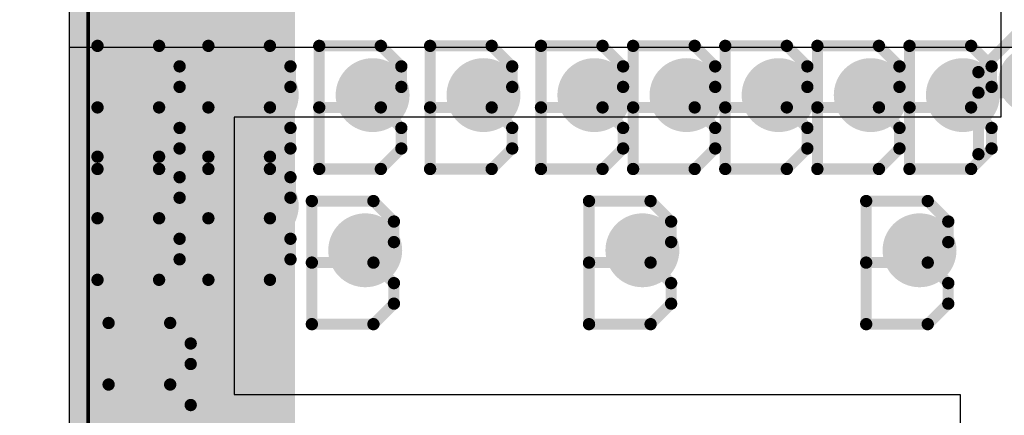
# Model space of a CAD drawing. Extents: x -1.6 to 9, y -2.8 to 5.2.
# Tile 33 of 197: x -0.019 to 0.248, y 0.855 to 0.962. Entities that reach past the tile are written whole.
import ezdxf

# ---------------------------------------------------------------- set-up
doc = ezdxf.new("R2010")
doc.units = 0
doc.layers.get('0').update_dxf_attribs({"linetype": 'CONTINUOUS'})
for name, color, linetype in [('dfn6-15-57-c_board_dimension', 6, 'CONTINUOUS'), ('dfn6-15-57-c_copper_signal_1', 1, 'CONTINUOUS'), ('dfn6-15-57-c_copper_signal_2', 1, 'CONTINUOUS'), ('dfn6-15-57-c_copper_signal_bot', 5, 'CONTINUOUS'), ('dfn6-15-57-c_copper_signal_top', 1, 'CONTINUOUS'), ('dfn6-15-57-c_drawing_1', 1, 'CONTINUOUS'), ('dfn6-15-57-c_drillmap_1', 1, 'CONTINUOUS'), ('dfn6-15-57-c_profile', 1, 'CONTINUOUS'), ('dfn6-15-57-c_pth_drill', 1, 'CONTINUOUS'), ('dfn6-15-57-c_soldermask_bot', 1, 'CONTINUOUS'), ('dfn6-15-57-c_soldermask_top', 1, 'CONTINUOUS')]:
    doc.layers.add(name, color=color, linetype=linetype)

# ---------------------------------------------------------------- blocks, each defined once
blk = doc.blocks.new('D10')
at = {"const_width": 0.115}
blk.add_lwpolyline([(-0.025, 0), (0.025, 0)], dxfattribs=at)
blk = doc.blocks.new('D14')
at = {"const_width": 0.015}
blk.add_lwpolyline([(-0.01, 0), (0.01, 0)], dxfattribs=at)
blk = doc.blocks.new('D15')
at = {"const_width": 0.01}
blk.add_lwpolyline([(-0.005, 0, 1), (0.005, 0, 1)], format="xyb", close=True, dxfattribs=at)
blk = doc.blocks.new('D16')
at = {"const_width": 0.009}
blk.add_lwpolyline([(-0.0045, 0, 1), (0.0045, 0, 1)], format="xyb", close=True, dxfattribs=at)
blk = doc.blocks.new('D19')
at = {"const_width": 0.27}
blk.add_lwpolyline([(-0.025, 0), (0.025, 0)], dxfattribs=at)
blk = doc.blocks.new('D21')
at = {"const_width": 0.27}
blk.add_lwpolyline([(-0.025, 0), (0.025, 0)], dxfattribs=at)
blk = doc.blocks.new('D22')
at = {"const_width": 0.059055}
blk.add_lwpolyline([(-0.029528, 0), (0.029528, 0)], dxfattribs=at)
blk = doc.blocks.new('D23')
at = {"const_width": 0.272}
blk.add_lwpolyline([(-0.026, 0), (0.026, 0)], dxfattribs=at)
blk = doc.blocks.new('D38')
at = {"const_width": 0.005}
blk.add_lwpolyline([(-0.0025, 0, 1), (0.0025, 0, 1)], format="xyb", close=True, dxfattribs=at)
blk = doc.blocks.new('D42')
at = {"const_width": 0.001667}
blk.add_lwpolyline([(-0.000833, 0, 1), (0.000833, 0, 1)], format="xyb", close=True, dxfattribs=at)
blk = doc.blocks.new('D25')
at = {"const_width": 0.0025}
blk.add_lwpolyline([(-0.00125, 0, 1), (0.00125, 0, 1)], format="xyb", close=True, dxfattribs=at)

msp = doc.modelspace()

# ---------------------------------------------------------------- linework, layer by layer
at = {"layer": 'dfn6-15-57-c_board_dimension', "color": 6, "const_width": 0.01}
msp.add_lwpolyline([(0, 0.675), (0, 1.5)], dxfattribs=at)
at = {"layer": 'dfn6-15-57-c_copper_signal_1', "color": 1}
msp.add_lwpolyline([(0.053195, 0.585), (0.053195, 0.675), (0.052419, 0.678901), (0.050209, 0.682209), (0.046901, 0.684419), (0.042999, 0.685195), (0.010195, 0.685195), (0.010195, 0.715), (-0.005, 0.715), (-0.005, 1.235), (0.010195, 1.235), (0.010195, 1.489805), (0.589805, 1.489805), (0.589805, 1.235)], dxfattribs=at)
at = {"layer": 'dfn6-15-57-c_copper_signal_2', "color": 1}
msp.add_lwpolyline([(0.053195, 0.585), (0.053195, 0.675), (0.052419, 0.678901), (0.050209, 0.682209), (0.046901, 0.684419), (0.042999, 0.685195), (0.010195, 0.685195), (0.010195, 0.715), (-0.005, 0.715), (-0.005, 1.235), (0.010195, 1.235), (0.010195, 1.489805), (0.589805, 1.489805), (0.589805, 1.235)], dxfattribs=at)
at = {"layer": 'dfn6-15-57-c_copper_signal_bot', "color": 5}
msp.add_lwpolyline([(0.053195, 0.585), (0.053195, 0.675), (0.052419, 0.678901), (0.050209, 0.682209), (0.046901, 0.684419), (0.042999, 0.685195), (0.010195, 0.685195), (0.010195, 0.715), (-0.005, 0.715), (-0.005, 1.235), (0.010195, 1.235), (0.010195, 1.489805), (0.589805, 1.489805), (0.589805, 1.235)], dxfattribs=at)
at = {"layer": 'dfn6-15-57-c_copper_signal_top', "color": 1}
msp.add_lwpolyline([(0.053195, 0.585), (0.053195, 0.675), (0.052419, 0.678901), (0.050209, 0.682209), (0.046901, 0.684419), (0.042999, 0.685195), (0.010195, 0.685195), (0.010195, 0.715), (-0.005, 0.715), (-0.005, 0.955), (0.065, 0.955), (0.065, 0.955), (0.257153, 0.955)], dxfattribs=at)
at = {"layer": 'dfn6-15-57-c_drawing_1', "color": 1, "const_width": 0.003}
for points in [[(0.240929, 0.948221), (0.252037, 0.959328)], [(0.002559, 0.955328), (0.002559, 0.922006)], [(0.019221, 0.955328), (0.002559, 0.955328)], [(0.024774, 0.949774), (0.019221, 0.955328)], [(0.032559, 0.955328), (0.032559, 0.922006)], [(0.049221, 0.955328), (0.032559, 0.955328)], [(0.054774, 0.949774), (0.049221, 0.955328)], [(0.062559, 0.955328), (0.062559, 0.922006)], [(0.079221, 0.955328), (0.062559, 0.955328)], [(0.084774, 0.949774), (0.079221, 0.955328)], [(0.092559, 0.955328), (0.092559, 0.922006)], [(0.109221, 0.955328), (0.092559, 0.955328)], [(0.114774, 0.949774), (0.109221, 0.955328)], [(0.122559, 0.955328), (0.122559, 0.922006)], [(0.13922, 0.955328), (0.122559, 0.955328)], [(0.144774, 0.949774), (0.13922, 0.955328)], [(0.147491, 0.955328), (0.147491, 0.922006)], [(0.164152, 0.955328), (0.147491, 0.955328)], [(0.169706, 0.949774), (0.164152, 0.955328)], [(0.172422, 0.955328), (0.172422, 0.922006)], [(0.189083, 0.955328), (0.172422, 0.955328)], [(0.194637, 0.949774), (0.189083, 0.955328)], [(0.197353, 0.955328), (0.197353, 0.922006)], [(0.214014, 0.955328), (0.197353, 0.955328)], [(0.219568, 0.949774), (0.214014, 0.955328)], [(0.222284, 0.955328), (0.222284, 0.922006)], [(0.238945, 0.955328), (0.222284, 0.955328)], [(0.244499, 0.949774), (0.238945, 0.955328)], [(0.024774, 0.944221), (0.024774, 0.949774)], [(0.054774, 0.944221), (0.054774, 0.949774)], [(0.084774, 0.944221), (0.084774, 0.949774)], [(0.114774, 0.944221), (0.114774, 0.949774)], [(0.144774, 0.944221), (0.144774, 0.949774)], [(0.169706, 0.944221), (0.169706, 0.949774)], [(0.194637, 0.944221), (0.194637, 0.949774)], [(0.219568, 0.944221), (0.219568, 0.949774)], [(0.244499, 0.944221), (0.244499, 0.949774)], [(0.240929, 0.926006), (0.240929, 0.948221)], [(0.019221, 0.938667), (0.024774, 0.944221)], [(0.049221, 0.938667), (0.054774, 0.944221)], [(0.079221, 0.938667), (0.084774, 0.944221)], [(0.109221, 0.938667), (0.114774, 0.944221)], [(0.13922, 0.938667), (0.144774, 0.944221)], [(0.164152, 0.938667), (0.169706, 0.944221)], [(0.189083, 0.938667), (0.194637, 0.944221)], [(0.214014, 0.938667), (0.219568, 0.944221)], [(0.238945, 0.938667), (0.244499, 0.944221)], [(0.263144, 0.942667), (0.240929, 0.942667)], [(0.019221, 0.938667), (0.002559, 0.938667)], [(0.002559, 0.938667), (0.019221, 0.938667)], [(0.024774, 0.933113), (0.019221, 0.938667)], [(0.049221, 0.938667), (0.032559, 0.938667)], [(0.032559, 0.938667), (0.049221, 0.938667)], [(0.054774, 0.933113), (0.049221, 0.938667)], [(0.079221, 0.938667), (0.062559, 0.938667)], [(0.062559, 0.938667), (0.079221, 0.938667)], [(0.084774, 0.933113), (0.079221, 0.938667)], [(0.109221, 0.938667), (0.092559, 0.938667)], [(0.092559, 0.938667), (0.109221, 0.938667)], [(0.114774, 0.933113), (0.109221, 0.938667)], [(0.13922, 0.938667), (0.122559, 0.938667)], [(0.122559, 0.938667), (0.13922, 0.938667)], [(0.144774, 0.933113), (0.13922, 0.938667)], [(0.164152, 0.938667), (0.147491, 0.938667)], [(0.147491, 0.938667), (0.164152, 0.938667)], [(0.169706, 0.933113), (0.164152, 0.938667)], [(0.189083, 0.938667), (0.172422, 0.938667)], [(0.172422, 0.938667), (0.189083, 0.938667)], [(0.194637, 0.933113), (0.189083, 0.938667)], [(0.214014, 0.938667), (0.197353, 0.938667)], [(0.197353, 0.938667), (0.214014, 0.938667)], [(0.219568, 0.933113), (0.214014, 0.938667)], [(0.238945, 0.938667), (0.222284, 0.938667)], [(0.222284, 0.938667), (0.238945, 0.938667)], [(0.244499, 0.933113), (0.238945, 0.938667)], [(0.024774, 0.927559), (0.024774, 0.933113)], [(0.054774, 0.927559), (0.054774, 0.933113)], [(0.084774, 0.927559), (0.084774, 0.933113)], [(0.114774, 0.927559), (0.114774, 0.933113)], [(0.144774, 0.927559), (0.144774, 0.933113)], [(0.169706, 0.927559), (0.169706, 0.933113)], [(0.194637, 0.927559), (0.194637, 0.933113)], [(0.219568, 0.927559), (0.219568, 0.933113)], [(0.244499, 0.927559), (0.244499, 0.933113)], [(0.019221, 0.922006), (0.024774, 0.927559)], [(0.049221, 0.922006), (0.054774, 0.927559)], [(0.079221, 0.922006), (0.084774, 0.927559)], [(0.109221, 0.922006), (0.114774, 0.927559)], [(0.13922, 0.922006), (0.144774, 0.927559)], [(0.164152, 0.922006), (0.169706, 0.927559)], [(0.189083, 0.922006), (0.194637, 0.927559)], [(0.214014, 0.922006), (0.219568, 0.927559)], [(0.238945, 0.922006), (0.244499, 0.927559)], [(0.002559, 0.925328), (0.002559, 0.892006)], [(0.019221, 0.925328), (0.002559, 0.925328)], [(0.024774, 0.919774), (0.019221, 0.925328)], [(0.032559, 0.925328), (0.032559, 0.892006)], [(0.049221, 0.925328), (0.032559, 0.925328)], [(0.054774, 0.919774), (0.049221, 0.925328)], [(0.002559, 0.922006), (0.019221, 0.922006)], [(0.032559, 0.922006), (0.049221, 0.922006)], [(0.062559, 0.922006), (0.079221, 0.922006)], [(0.092559, 0.922006), (0.109221, 0.922006)], [(0.122559, 0.922006), (0.13922, 0.922006)], [(0.147491, 0.922006), (0.164152, 0.922006)], [(0.172422, 0.922006), (0.189083, 0.922006)], [(0.197353, 0.922006), (0.214014, 0.922006)], [(0.222284, 0.922006), (0.238945, 0.922006)], [(0.024774, 0.914221), (0.024774, 0.919774)], [(0.054774, 0.914221), (0.054774, 0.919774)], [(0.019221, 0.908667), (0.024774, 0.914221)], [(0.049221, 0.908667), (0.054774, 0.914221)], [(0.060559, 0.913328), (0.060559, 0.880006)], [(0.077221, 0.913328), (0.060559, 0.913328)], [(0.082774, 0.907774), (0.077221, 0.913328)], [(0.135559, 0.913328), (0.135559, 0.880006)], [(0.15222, 0.913328), (0.135559, 0.913328)], [(0.157774, 0.907774), (0.15222, 0.913328)], [(0.210559, 0.913328), (0.210559, 0.880006)], [(0.22722, 0.913328), (0.210559, 0.913328)], [(0.232774, 0.907774), (0.22722, 0.913328)], [(0.019221, 0.908667), (0.002559, 0.908667)], [(0.002559, 0.908667), (0.019221, 0.908667)], [(0.024774, 0.903113), (0.019221, 0.908667)], [(0.049221, 0.908667), (0.032559, 0.908667)], [(0.032559, 0.908667), (0.049221, 0.908667)], [(0.054774, 0.903113), (0.049221, 0.908667)], [(0.082774, 0.902221), (0.082774, 0.907774)], [(0.157774, 0.902221), (0.157774, 0.907774)], [(0.232774, 0.902221), (0.232774, 0.907774)], [(0.024774, 0.897559), (0.024774, 0.903113)], [(0.054774, 0.897559), (0.054774, 0.903113)], [(0.077221, 0.896667), (0.082774, 0.902221)], [(0.15222, 0.896667), (0.157774, 0.902221)], [(0.22722, 0.896667), (0.232774, 0.902221)], [(0.019221, 0.892006), (0.024774, 0.897559)], [(0.049221, 0.892006), (0.054774, 0.897559)], [(0.077221, 0.896667), (0.060559, 0.896667)], [(0.060559, 0.896667), (0.077221, 0.896667)], [(0.082774, 0.891113), (0.077221, 0.896667)], [(0.15222, 0.896667), (0.135559, 0.896667)], [(0.135559, 0.896667), (0.15222, 0.896667)], [(0.157774, 0.891113), (0.15222, 0.896667)], [(0.22722, 0.896667), (0.210559, 0.896667)], [(0.210559, 0.896667), (0.22722, 0.896667)], [(0.232774, 0.891113), (0.22722, 0.896667)], [(0.002559, 0.892006), (0.019221, 0.892006)], [(0.032559, 0.892006), (0.049221, 0.892006)], [(0.082774, 0.885559), (0.082774, 0.891113)], [(0.157774, 0.885559), (0.157774, 0.891113)], [(0.232774, 0.885559), (0.232774, 0.891113)], [(0.077221, 0.880006), (0.082774, 0.885559)], [(0.15222, 0.880006), (0.157774, 0.885559)], [(0.22722, 0.880006), (0.232774, 0.885559)], [(0.005559, 0.880328), (0.005559, 0.847006)], [(0.022221, 0.880328), (0.005559, 0.880328)], [(0.027774, 0.874774), (0.022221, 0.880328)], [(0.060559, 0.880006), (0.077221, 0.880006)], [(0.135559, 0.880006), (0.15222, 0.880006)], [(0.210559, 0.880006), (0.22722, 0.880006)], [(0.027774, 0.869221), (0.027774, 0.874774)], [(0.022221, 0.863667), (0.027774, 0.869221)], [(0.022221, 0.863667), (0.005559, 0.863667)], [(0.005559, 0.863667), (0.022221, 0.863667)], [(0.027774, 0.858113), (0.022221, 0.863667)], [(0.027774, 0.852559), (0.027774, 0.858113)]]:
    msp.add_lwpolyline(points, dxfattribs=at)
at = {"layer": 'dfn6-15-57-c_drillmap_1', "color": 1, "const_width": 0.005}
for points in [[(0.017, 0.937), (0.017, 0.947)], [(0.047, 0.937), (0.047, 0.947)], [(0.077, 0.937), (0.077, 0.947)], [(0.107, 0.937), (0.107, 0.947)], [(0.137, 0.937), (0.137, 0.947)], [(0.161931, 0.937), (0.161931, 0.947)], [(0.186862, 0.937), (0.186862, 0.947)], [(0.211793, 0.937), (0.211793, 0.947)], [(0.236724, 0.937), (0.236724, 0.947)], [(0.012, 0.942), (0.022, 0.942)], [(0.042, 0.942), (0.052, 0.942)], [(0.072, 0.942), (0.082, 0.942)], [(0.102, 0.942), (0.112, 0.942)], [(0.132, 0.942), (0.142, 0.942)], [(0.156931, 0.942), (0.166931, 0.942)], [(0.181862, 0.942), (0.191862, 0.942)], [(0.206793, 0.942), (0.216793, 0.942)], [(0.231724, 0.942), (0.241724, 0.942)], [(0.017, 0.907), (0.017, 0.917)], [(0.047, 0.907), (0.047, 0.917)], [(0.012, 0.912), (0.022, 0.912)], [(0.042, 0.912), (0.052, 0.912)], [(0.075, 0.895), (0.075, 0.905)], [(0.15, 0.895), (0.15, 0.905)], [(0.225, 0.895), (0.225, 0.905)], [(0.07, 0.9), (0.08, 0.9)], [(0.145, 0.9), (0.155, 0.9)], [(0.22, 0.9), (0.23, 0.9)], [(0.02, 0.862), (0.02, 0.872)], [(0.015, 0.867), (0.025, 0.867)]]:
    msp.add_lwpolyline(points, dxfattribs=at)
at = {"layer": 'dfn6-15-57-c_profile', "color": 1, "const_width": 0.001}
msp.add_lwpolyline([(0, 0.675), (0, 1.5)], dxfattribs=at)
at = {"layer": 'dfn6-15-57-c_soldermask_bot', "color": 1}
msp.add_lwpolyline([(0.043, 0.586), (0.043, 0.675), (0, 0.675), (0, 0.714), (-0.005, 0.714), (-0.005, 1.236), (0, 1.236), (0, 1.5), (0.6, 1.5), (0.6, 1.236)], dxfattribs=at)
at = {"layer": 'dfn6-15-57-c_soldermask_top', "color": 1}
msp.add_lwpolyline([(0.236, 1.089), (0.0395, 1.089), (0.0395, 1.014), (0.247, 1.014), (0.247, 0.936), (0.0395, 0.936), (0.0395, 0.861), (0.236, 0.861), (0.236, 0.714), (-0.005, 0.714), (-0.005, 1.236), (0.236, 1.236), (0.236, 1.089)], dxfattribs=at)

# ---------------------------------------------------------------- block references
at = {"layer": 'dfn6-15-57-c_copper_signal_1'}
for name, p in [('D19', (0.03, 0.975)), ('D16', (0.25537, 0.946)), ('D15', (0.017, 0.942)), ('D15', (0.047, 0.942)), ('D15', (0.077, 0.942)), ('D15', (0.107, 0.942)), ('D15', (0.137, 0.942)), ('D15', (0.161931, 0.942)), ('D15', (0.186862, 0.942)), ('D15', (0.211793, 0.942)), ('D15', (0.236724, 0.942)), ('D15', (0.017, 0.912)), ('D15', (0.047, 0.912)), ('D15', (0.075, 0.9)), ('D15', (0.15, 0.9)), ('D15', (0.225, 0.9)), ('D15', (0.02, 0.867))]:
    msp.add_blockref(name, p, dxfattribs=at)
at = {"layer": 'dfn6-15-57-c_copper_signal_2'}
for name, p in [('D19', (0.03, 0.975)), ('D16', (0.25537, 0.946)), ('D15', (0.017, 0.942)), ('D15', (0.047, 0.942)), ('D15', (0.077, 0.942)), ('D15', (0.107, 0.942)), ('D15', (0.137, 0.942)), ('D15', (0.161931, 0.942)), ('D15', (0.186862, 0.942)), ('D15', (0.211793, 0.942)), ('D15', (0.236724, 0.942)), ('D15', (0.017, 0.912)), ('D15', (0.047, 0.912)), ('D15', (0.075, 0.9)), ('D15', (0.15, 0.9)), ('D15', (0.225, 0.9)), ('D15', (0.02, 0.867))]:
    msp.add_blockref(name, p, dxfattribs=at)
at = {"layer": 'dfn6-15-57-c_copper_signal_bot'}
for name, p in [('D21', (0.03, 0.975)), ('D16', (0.25537, 0.946)), ('D15', (0.017, 0.942)), ('D15', (0.047, 0.942)), ('D15', (0.077, 0.942)), ('D15', (0.107, 0.942)), ('D15', (0.137, 0.942)), ('D15', (0.161931, 0.942)), ('D15', (0.186862, 0.942)), ('D15', (0.211793, 0.942)), ('D15', (0.236724, 0.942)), ('D15', (0.017, 0.912)), ('D15', (0.047, 0.912)), ('D15', (0.075, 0.9)), ('D15', (0.15, 0.9)), ('D15', (0.225, 0.9)), ('D15', (0.02, 0.867))]:
    msp.add_blockref(name, p, dxfattribs=at)
at = {"layer": 'dfn6-15-57-c_copper_signal_top'}
for name, p in [('D10', (0.03, 0.8975)), ('D14', (0.005, 0.9475)), ('D16', (0.25537, 0.946)), ('D15', (0.017, 0.942)), ('D15', (0.047, 0.942)), ('D15', (0.077, 0.942)), ('D15', (0.107, 0.942)), ('D15', (0.137, 0.942)), ('D15', (0.161931, 0.942)), ('D15', (0.186862, 0.942)), ('D15', (0.211793, 0.942)), ('D15', (0.236724, 0.942)), ('D15', (0.017, 0.912)), ('D15', (0.047, 0.912)), ('D15', (0.075, 0.9)), ('D15', (0.15, 0.9)), ('D15', (0.225, 0.9)), ('D15', (0.02, 0.867))]:
    msp.add_blockref(name, p, dxfattribs=at)
at = {"layer": 'dfn6-15-57-c_drawing_1'}
for p in [(0.002559, 0.955328), (0.002559, 0.955328), (0.019221, 0.955328), (0.032559, 0.955328), (0.032559, 0.955328), (0.049221, 0.955328), (0.062559, 0.955328), (0.062559, 0.955328), (0.079221, 0.955328), (0.092559, 0.955328), (0.092559, 0.955328), (0.109221, 0.955328), (0.122559, 0.955328), (0.122559, 0.955328), (0.13922, 0.955328), (0.147491, 0.955328), (0.147491, 0.955328), (0.164152, 0.955328), (0.172422, 0.955328), (0.172422, 0.955328), (0.189083, 0.955328), (0.197353, 0.955328), (0.197353, 0.955328), (0.214014, 0.955328), (0.222284, 0.955328), (0.222284, 0.955328), (0.238945, 0.955328), (0.024774, 0.949774), (0.054774, 0.949774), (0.084774, 0.949774), (0.114774, 0.949774), (0.144774, 0.949774), (0.169706, 0.949774), (0.194637, 0.949774), (0.219568, 0.949774), (0.244499, 0.949774), (0.240929, 0.948221), (0.024774, 0.944221), (0.054774, 0.944221), (0.084774, 0.944221), (0.114774, 0.944221), (0.144774, 0.944221), (0.169706, 0.944221), (0.194637, 0.944221), (0.219568, 0.944221), (0.244499, 0.944221), (0.240929, 0.942667), (0.002559, 0.938667), (0.019221, 0.938667), (0.019221, 0.938667), (0.032559, 0.938667), (0.049221, 0.938667), (0.049221, 0.938667), (0.062559, 0.938667), (0.079221, 0.938667), (0.079221, 0.938667), (0.092559, 0.938667), (0.109221, 0.938667), (0.109221, 0.938667), (0.122559, 0.938667), (0.13922, 0.938667), (0.13922, 0.938667), (0.147491, 0.938667), (0.164152, 0.938667), (0.164152, 0.938667), (0.172422, 0.938667), (0.189083, 0.938667), (0.189083, 0.938667), (0.197353, 0.938667), (0.214014, 0.938667), (0.214014, 0.938667), (0.222284, 0.938667), (0.238945, 0.938667), (0.238945, 0.938667), (0.024774, 0.933113), (0.054774, 0.933113), (0.084774, 0.933113), (0.114774, 0.933113), (0.144774, 0.933113), (0.169706, 0.933113), (0.194637, 0.933113), (0.219568, 0.933113), (0.244499, 0.933113), (0.024774, 0.927559), (0.054774, 0.927559), (0.084774, 0.927559), (0.114774, 0.927559), (0.144774, 0.927559), (0.169706, 0.927559), (0.194637, 0.927559), (0.219568, 0.927559), (0.240929, 0.926006), (0.244499, 0.927559), (0.002559, 0.925328), (0.002559, 0.925328), (0.019221, 0.925328), (0.032559, 0.925328), (0.032559, 0.925328), (0.049221, 0.925328), (0.002559, 0.922006), (0.019221, 0.922006), (0.032559, 0.922006), (0.049221, 0.922006), (0.062559, 0.922006), (0.079221, 0.922006), (0.092559, 0.922006), (0.109221, 0.922006), (0.122559, 0.922006), (0.13922, 0.922006), (0.147491, 0.922006), (0.164152, 0.922006), (0.172422, 0.922006), (0.189083, 0.922006), (0.197353, 0.922006), (0.214014, 0.922006), (0.222284, 0.922006), (0.238945, 0.922006), (0.024774, 0.919774), (0.054774, 0.919774), (0.024774, 0.914221), (0.054774, 0.914221), (0.060559, 0.913328), (0.060559, 0.913328), (0.077221, 0.913328), (0.135559, 0.913328), (0.135559, 0.913328), (0.15222, 0.913328), (0.210559, 0.913328), (0.210559, 0.913328), (0.22722, 0.913328), (0.002559, 0.908667), (0.019221, 0.908667), (0.019221, 0.908667), (0.032559, 0.908667), (0.049221, 0.908667), (0.049221, 0.908667), (0.082774, 0.907774), (0.157774, 0.907774), (0.232774, 0.907774), (0.024774, 0.903113), (0.054774, 0.903113), (0.082774, 0.902221), (0.157774, 0.902221), (0.232774, 0.902221), (0.024774, 0.897559), (0.054774, 0.897559), (0.060559, 0.896667), (0.077221, 0.896667), (0.077221, 0.896667), (0.135559, 0.896667), (0.15222, 0.896667), (0.15222, 0.896667), (0.210559, 0.896667), (0.22722, 0.896667), (0.22722, 0.896667), (0.002559, 0.892006), (0.019221, 0.892006), (0.032559, 0.892006), (0.049221, 0.892006), (0.082774, 0.891113), (0.157774, 0.891113), (0.232774, 0.891113), (0.082774, 0.885559), (0.157774, 0.885559), (0.232774, 0.885559), (0.005559, 0.880328), (0.005559, 0.880328), (0.022221, 0.880328), (0.060559, 0.880006), (0.077221, 0.880006), (0.135559, 0.880006), (0.15222, 0.880006), (0.210559, 0.880006), (0.22722, 0.880006), (0.027774, 0.874774), (0.027774, 0.869221), (0.005559, 0.863667), (0.022221, 0.863667), (0.022221, 0.863667), (0.027774, 0.858113)]:
    msp.add_blockref('D42', p, dxfattribs=at)
at = {"layer": 'dfn6-15-57-c_drillmap_1'}
for p in [(0.017, 0.947), (0.047, 0.947), (0.077, 0.947), (0.107, 0.947), (0.137, 0.947), (0.161931, 0.947), (0.186862, 0.947), (0.211793, 0.947), (0.236724, 0.947), (0.012, 0.942), (0.022, 0.942), (0.042, 0.942), (0.052, 0.942), (0.072, 0.942), (0.082, 0.942), (0.102, 0.942), (0.112, 0.942), (0.132, 0.942), (0.142, 0.942), (0.156931, 0.942), (0.166931, 0.942), (0.181862, 0.942), (0.191862, 0.942), (0.206793, 0.942), (0.216793, 0.942), (0.231724, 0.942), (0.241724, 0.942), (0.017, 0.937), (0.047, 0.937), (0.077, 0.937), (0.107, 0.937), (0.137, 0.937), (0.161931, 0.937), (0.186862, 0.937), (0.211793, 0.937), (0.236724, 0.937), (0.017, 0.917), (0.047, 0.917), (0.012, 0.912), (0.022, 0.912), (0.042, 0.912), (0.052, 0.912), (0.017, 0.907), (0.047, 0.907), (0.075, 0.905), (0.15, 0.905), (0.225, 0.905), (0.07, 0.9), (0.08, 0.9), (0.145, 0.9), (0.155, 0.9), (0.22, 0.9), (0.23, 0.9), (0.075, 0.895), (0.15, 0.895), (0.225, 0.895), (0.02, 0.872), (0.015, 0.867), (0.025, 0.867), (0.02, 0.862)]:
    msp.add_blockref('D25', p, dxfattribs=at)
at = {"layer": 'dfn6-15-57-c_pth_drill'}
for p in [(0.017, 0.942), (0.047, 0.942), (0.077, 0.942), (0.107, 0.942), (0.137, 0.942), (0.161931, 0.942), (0.186862, 0.942), (0.211793, 0.942), (0.236724, 0.942), (0.017, 0.912), (0.047, 0.912), (0.075, 0.9), (0.15, 0.9), (0.225, 0.9), (0.02, 0.867)]:
    msp.add_blockref('D38', p, dxfattribs=at)
at = {"layer": 'dfn6-15-57-c_soldermask_bot'}
for name, p in [('D23', (0.03, 0.975)), ('D22', (0.3, 0.975))]:
    msp.add_blockref(name, p, dxfattribs=at)

doc.saveas('drawing.dxf')
